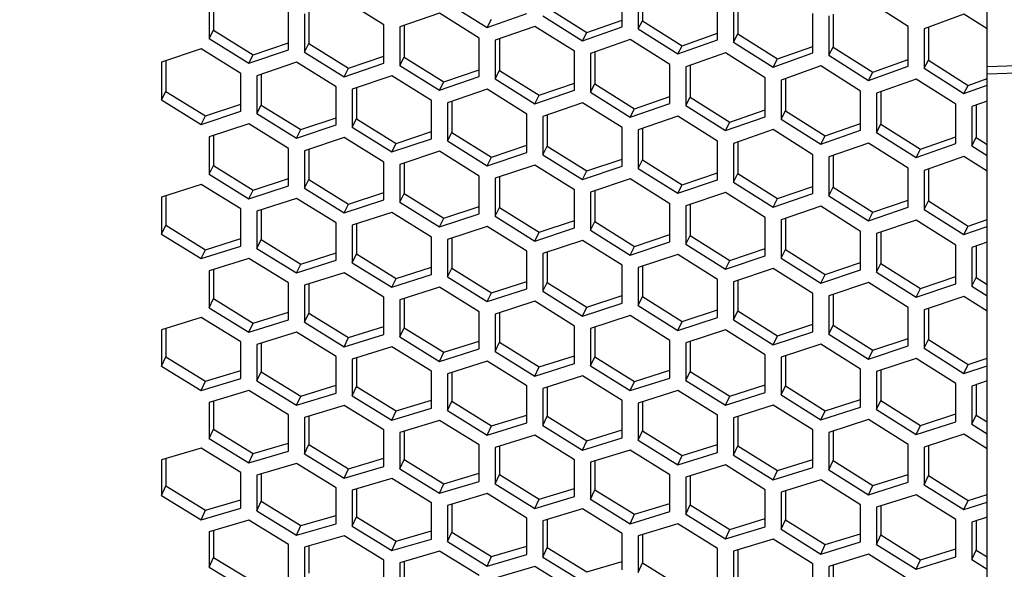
# Model space of a CAD drawing. Header units: millimetres. Extents: x 0 to 420, y 0 to 297.
# Tile 236 of 256: x 237.41 to 243.4, y 192.06 to 195.4. Entities that reach past the tile are written whole.
import ezdxf

# ---------------------------------------------------------------- set-up
doc = ezdxf.new("R2010")
doc.units = ezdxf.units.MM
doc.header["$LTSCALE"] = 23.1
doc.layers.get('0').update_dxf_attribs({"linetype": 'CONTINUOUS'})
doc.layers.add('DIM_PILOTEES', color=7, linetype='CONTINUOUS')
doc.styles.get("Standard").update_dxf_attribs({"font": 'txt', "width": 0.7})
doc.dimstyles.new('DIMSTYLE_1', dxfattribs={"dimtxt": 2.5, "dimasz": 3.5, "dimexe": 2, "dimexo": 0, "dimtad": 1, "dimdec": 0, "dimlfac": 10, "dimdsep": 46, "dimtxsty": 'Standard', "dimblk": '_FILLED', "dimblk1": '_FILLED', "dimblk2": '_FILLED', "dimcen": 0.09, "dimazin": 2, "dimtp": 1.2, "dimtm": 1.2, "dimtfac": 1, "dimtdec": 0, "dimtofl": 0, "dimtmove": 0, "dimatfit": 3, "dimldrblk": '_FILLED', "dimfxl": 0, "dimtolj": 1, "dimarcsym": 0})

# ---------------------------------------------------------------- blocks, each defined once
blk = doc.blocks.new('_FILLED')
at = {"color": 0, "linetype": 'ByBlock'}
blk.add_solid([(0, 0), (-1, 0.1429), (-1, -0.1429)], dxfattribs=at)
blk = doc.blocks.new('*D1')
at = {"layer": 'DIM_PILOTEES', "color": 2, "linetype": 'Continuous'}
for p, q in [((273.9153, 254.2086), (213.2201, 254.2086)), ((215.2201, 254.2086), (215.2201, 191.8279)), ((215.2201, 129.4471), (215.2201, 191.8279)), ((273.9407, 129.4471), (213.2201, 129.4471))]:
    blk.add_line(p, q, dxfattribs=at)
at = {"layer": 'DIM_PILOTEES', "color": 2, "linetype": 'Continuous', "xscale": 3.5, "yscale": 3.5, "zscale": 3.5}
for p, rotation in [((215.2201, 254.2086), 90), ((215.2201, 129.4471), 270)]:
    blk.add_blockref('_FILLED', p, dxfattribs=dict(at, rotation=rotation))
at = {"layer": 'DIM_PILOTEES', "color": 2, "linetype": 'Continuous', "insert": (212.0951, 191.6644), "char_height": 2.5, "width": 10.982143, "attachment_point": 2, "rotation": 90, "line_spacing_factor": 0.9}
blk.add_mtext('{\\ftxt;\\W0.0001;\\H0.0001;\\~}{\\ftxt;\\W2.9285714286;\\H2.5; }{\\ftxt;\\W0.0001;\\H0.0001;\\~}', dxfattribs=at)

msp = doc.modelspace()

# ---------------------------------------------------------------- linework, layer by layer
at = {"color": 7, "linetype": 'Continuous'}
for p, q in [((243.2945, 170.0875), (243.2945, 226.4959)), ((241.1989, 195.5866), (241.1989, 195.3891)), ((238.5909, 195.5213), (238.5909, 195.3316)), ((241.7785, 195.5079), (241.7785, 195.3094)), ((239.1705, 195.4408), (239.1705, 195.2501)), ((240.6193, 195.4689), (240.8608, 195.3177)), ((240.2554, 195.3481), (240.2813, 195.398)), ((240.8608, 195.3177), (241.0764, 195.3933)), ((241.173, 195.3395), (241.1989, 195.3891)), ((241.1989, 195.3891), (241.4404, 195.2375)), ((242.358, 195.4292), (242.358, 195.2297)), ((238.565, 195.2809), (238.5909, 195.3316)), ((238.5909, 195.3316), (238.8324, 195.1824)), ((239.75, 195.3603), (239.75, 195.1686)), ((240.8349, 195.2678), (240.8608, 195.3177)), ((242.9376, 195.3505), (242.9376, 195.1499)), ((238.8324, 195.1824), (239.048, 195.255)), ((240.3296, 195.2798), (240.3296, 195.0871)), ((241.4404, 195.2375), (241.656, 195.3135)), ((241.7526, 195.2598), (241.7785, 195.3094)), ((241.7785, 195.3094), (242.0199, 195.1573)), ((239.1446, 195.1994), (239.1705, 195.2501)), ((239.1705, 195.2501), (239.4119, 195.1004)), ((240.9091, 195.1994), (240.9091, 195.0056)), ((241.4145, 195.1876), (241.4404, 195.2375)), ((242.0199, 195.1573), (242.2355, 195.2337)), ((242.3321, 195.1801), (242.358, 195.2297)), ((242.358, 195.2297), (242.5995, 195.0771)), ((243.2945, 195.1117), (248.0142, 195.2461)), ((243.2945, 195.0674), (248.0153, 195.2018)), ((238.3011, 195.1462), (238.3011, 194.9603)), ((238.8065, 195.1314), (238.8324, 195.1824)), ((239.4119, 195.1004), (239.6275, 195.1734)), ((239.7241, 195.1179), (239.75, 195.1686)), ((239.75, 195.1686), (239.9915, 195.0184)), ((241.9941, 195.1074), (242.0199, 195.1573)), ((242.5995, 195.0771), (242.8151, 195.154)), ((242.9117, 195.1003), (242.9376, 195.1499)), ((242.9376, 195.1499), (243.179, 194.9968)), ((239.3861, 195.0494), (239.4119, 195.1004)), ((239.9915, 195.0184), (240.2071, 195.0919)), ((240.3037, 195.0364), (240.3296, 195.0871)), ((240.3296, 195.0871), (240.571, 194.9364)), ((241.4887, 195.1189), (241.4887, 194.9241)), ((242.5736, 195.0271), (242.5995, 195.0771)), ((238.8807, 195.064), (238.8807, 194.877)), ((239.9656, 194.9674), (239.9915, 195.0184)), ((242.0682, 195.0384), (242.0682, 194.8426)), ((243.179, 194.9968), (243.2945, 195.0382)), ((238.2752, 194.9085), (238.3011, 194.9603)), ((238.3011, 194.9603), (238.5426, 194.8115)), ((239.4602, 194.9818), (239.4602, 194.7938)), ((240.571, 194.9364), (240.7866, 195.0103)), ((240.8832, 194.9549), (240.9091, 195.0056)), ((240.9091, 195.0056), (241.1506, 194.8544)), ((242.6478, 194.958), (242.6478, 194.7611)), ((243.1532, 194.9469), (243.179, 194.9968)), ((240.0398, 194.8996), (240.0398, 194.7105)), ((240.5452, 194.8854), (240.571, 194.9364)), ((241.1506, 194.8544), (241.3662, 194.9287)), ((241.4628, 194.8734), (241.4887, 194.9241)), ((241.4887, 194.9241), (241.7302, 194.7725)), ((238.5426, 194.8115), (238.7582, 194.8824)), ((238.8548, 194.8252), (238.8807, 194.877)), ((238.8807, 194.877), (239.1222, 194.7278)), ((241.1247, 194.8034), (241.1506, 194.8544)), ((241.7302, 194.7725), (241.9458, 194.8472)), ((242.0424, 194.7919), (242.0682, 194.8426)), ((242.0682, 194.8426), (242.3097, 194.6905)), ((243.2273, 194.8775), (243.2273, 194.6796)), ((238.5167, 194.7594), (238.5426, 194.8115)), ((239.1222, 194.7278), (239.3378, 194.7991)), ((239.4344, 194.742), (239.4602, 194.7938)), ((239.4602, 194.7938), (239.7017, 194.6441)), ((240.6193, 194.8173), (240.6193, 194.6273)), ((239.0963, 194.6757), (239.1222, 194.7278)), ((241.1989, 194.7351), (241.1989, 194.544)), ((241.7043, 194.7215), (241.7302, 194.7725)), ((242.3097, 194.6905), (242.5253, 194.7656)), ((242.6219, 194.7104), (242.6478, 194.7611)), ((242.6478, 194.7611), (242.8893, 194.6085)), ((238.5909, 194.6924), (238.5909, 194.5092)), ((239.7017, 194.6441), (239.9173, 194.7158)), ((240.0139, 194.6587), (240.0398, 194.7105)), ((240.0398, 194.7105), (240.2813, 194.5603)), ((242.2838, 194.6395), (242.3097, 194.6905)), ((242.8893, 194.6085), (243.1049, 194.6841)), ((243.2015, 194.6289), (243.2273, 194.6796)), ((243.2273, 194.6796), (243.2945, 194.637)), ((243.2273, 194.6796), (243.2945, 194.637)), ((239.1705, 194.6085), (239.1705, 194.4242)), ((239.6758, 194.592), (239.7017, 194.6441)), ((240.2813, 194.5603), (240.4969, 194.6325)), ((240.5935, 194.5755), (240.6193, 194.6273)), ((240.6193, 194.6273), (240.8608, 194.4766)), ((241.7785, 194.6529), (241.7785, 194.4608)), ((242.8634, 194.5575), (242.8893, 194.6085)), ((240.2554, 194.5083), (240.2813, 194.5603)), ((240.8608, 194.4766), (241.0764, 194.5492)), ((241.173, 194.4923), (241.1989, 194.544)), ((241.1989, 194.544), (241.4404, 194.3929)), ((242.358, 194.5707), (242.358, 194.3775)), ((238.565, 194.4563), (238.5909, 194.5092)), ((238.5909, 194.5092), (238.8324, 194.3604)), ((239.75, 194.5245), (239.75, 194.3392)), ((242.9376, 194.4884), (242.9376, 194.2943)), ((238.8324, 194.3604), (239.048, 194.43)), ((239.1446, 194.3713), (239.1705, 194.4242)), ((239.1705, 194.4242), (239.4119, 194.275)), ((240.3296, 194.4405), (240.3296, 194.2542)), ((240.8349, 194.4245), (240.8608, 194.4766)), ((241.4404, 194.3929), (241.656, 194.4659)), ((241.7526, 194.409), (241.7785, 194.4608)), ((241.7785, 194.4608), (242.0199, 194.3091)), ((238.8065, 194.3073), (238.8324, 194.3604)), ((241.4145, 194.3408), (241.4404, 194.3929)), ((242.0199, 194.3091), (242.2355, 194.3826)), ((242.3321, 194.3258), (242.358, 194.3775)), ((242.358, 194.3775), (242.5995, 194.2254)), ((238.3011, 194.3261), (238.3011, 194.1465)), ((239.4119, 194.275), (239.6275, 194.3449)), ((239.7241, 194.2863), (239.75, 194.3392)), ((239.75, 194.3392), (239.9915, 194.1895)), ((240.9091, 194.3566), (240.9091, 194.1692)), ((241.9941, 194.2571), (242.0199, 194.3091)), ((242.5995, 194.2254), (242.8151, 194.2993)), ((238.8807, 194.2404), (238.8807, 194.0598)), ((239.3861, 194.2218), (239.4119, 194.275)), ((239.9915, 194.1895), (240.2071, 194.2599)), ((240.3037, 194.2014), (240.3296, 194.2542)), ((240.3296, 194.2542), (240.571, 194.104)), ((241.4887, 194.2726), (241.4887, 194.0843)), ((242.9117, 194.2425), (242.9376, 194.2943)), ((242.9376, 194.2943), (243.179, 194.1417)), ((239.9656, 194.1363), (239.9915, 194.1895)), ((242.0682, 194.1886), (242.0682, 193.9993)), ((242.5736, 194.1733), (242.5995, 194.2254)), ((243.179, 194.1417), (243.2945, 194.1814)), ((238.2752, 194.0926), (238.3011, 194.1465)), ((238.3011, 194.1465), (238.5426, 193.9983)), ((239.4602, 194.1547), (239.4602, 193.9731)), ((240.571, 194.104), (240.7866, 194.1749)), ((240.8832, 194.1164), (240.9091, 194.1692)), ((240.9091, 194.1692), (241.1506, 194.0186)), ((243.1532, 194.0896), (243.179, 194.1417)), ((238.5426, 193.9983), (238.7582, 194.0661)), ((238.8548, 194.0059), (238.8807, 194.0598)), ((238.8807, 194.0598), (239.1222, 193.9112)), ((240.0398, 194.069), (240.0398, 193.8865)), ((240.5452, 194.0509), (240.571, 194.104)), ((241.1506, 194.0186), (241.3662, 194.0898)), ((241.4628, 194.0314), (241.4887, 194.0843)), ((241.4887, 194.0843), (241.7302, 193.9331)), ((242.6478, 194.1047), (242.6478, 193.9143)), ((238.5167, 193.9441), (238.5426, 193.9983)), ((241.1247, 193.9654), (241.1506, 194.0186)), ((241.7302, 193.9331), (241.9458, 194.0048)), ((242.0424, 193.9464), (242.0682, 193.9993)), ((242.0682, 193.9993), (242.3097, 193.8477)), ((243.2273, 194.0207), (243.2273, 193.8293)), ((239.1222, 193.9112), (239.3378, 193.9794)), ((239.4344, 193.9192), (239.4602, 193.9731)), ((239.4602, 193.9731), (239.7017, 193.824)), ((240.6193, 193.9833), (240.6193, 193.7998)), ((239.0963, 193.8569), (239.1222, 193.9112)), ((239.7017, 193.824), (239.9173, 193.8926)), ((240.0139, 193.8325), (240.0398, 193.8865)), ((240.0398, 193.8865), (240.2813, 193.7368)), ((241.1989, 193.8976), (241.1989, 193.7131)), ((241.7043, 193.88), (241.7302, 193.9331)), ((242.3097, 193.8477), (242.5253, 193.9198)), ((242.6219, 193.8614), (242.6478, 193.9143)), ((242.6478, 193.9143), (242.8893, 193.7622)), ((238.5909, 193.8776), (238.5909, 193.7008)), ((239.6758, 193.7698), (239.7017, 193.824)), ((242.2838, 193.7945), (242.3097, 193.8477)), ((242.8893, 193.7622), (243.1049, 193.8347)), ((243.2015, 193.7765), (243.2273, 193.8293)), ((243.2273, 193.8293), (243.2945, 193.7869)), ((243.2273, 193.8293), (243.2945, 193.7869)), ((239.1705, 193.7902), (239.1705, 193.6124)), ((240.2813, 193.7368), (240.4969, 193.8059)), ((240.5935, 193.7458), (240.6193, 193.7998)), ((240.6193, 193.7998), (240.8608, 193.6496)), ((241.7785, 193.8119), (241.7785, 193.6264)), ((242.8634, 193.7091), (242.8893, 193.7622)), ((238.565, 193.6459), (238.5909, 193.7008)), ((238.5909, 193.7008), (238.8324, 193.5527)), ((239.75, 193.7028), (239.75, 193.524)), ((240.2554, 193.6826), (240.2813, 193.7368)), ((240.8608, 193.6496), (241.0764, 193.7191)), ((241.173, 193.6591), (241.1989, 193.7131)), ((241.1989, 193.7131), (241.4404, 193.5625)), ((242.358, 193.7262), (242.358, 193.5397)), ((240.8349, 193.5954), (240.8608, 193.6496)), ((242.9376, 193.6405), (242.9376, 193.453)), ((238.8324, 193.5527), (239.048, 193.6192)), ((239.1446, 193.5575), (239.1705, 193.6124)), ((239.1705, 193.6124), (239.4119, 193.4638)), ((240.3296, 193.6154), (240.3296, 193.4356)), ((241.4404, 193.5625), (241.656, 193.6324)), ((241.7526, 193.5724), (241.7785, 193.6264)), ((241.7785, 193.6264), (242.0199, 193.4753)), ((238.3011, 193.5202), (238.3011, 193.3472)), ((238.8065, 193.4974), (238.8324, 193.5527)), ((239.4119, 193.4638), (239.6275, 193.5307)), ((239.7241, 193.4691), (239.75, 193.524)), ((239.75, 193.524), (239.9915, 193.375)), ((240.9091, 193.528), (240.9091, 193.3472)), ((241.4145, 193.5082), (241.4404, 193.5625)), ((242.0199, 193.4753), (242.2355, 193.5456)), ((242.3321, 193.4857), (242.358, 193.5397)), ((242.358, 193.5397), (242.5995, 193.3881)), ((239.3861, 193.4086), (239.4119, 193.4638)), ((241.9941, 193.4211), (242.0199, 193.4753)), ((238.8807, 193.4311), (238.8807, 193.2571)), ((239.9915, 193.375), (240.2071, 193.4423)), ((240.3037, 193.3807), (240.3296, 193.4356)), ((240.3296, 193.4356), (240.571, 193.2861)), ((241.4887, 193.4406), (241.4887, 193.2588)), ((242.5995, 193.3881), (242.8151, 193.4589)), ((242.9117, 193.399), (242.9376, 193.453)), ((242.9376, 193.453), (243.179, 193.301)), ((238.2752, 193.2912), (238.3011, 193.3472)), ((238.3011, 193.3472), (238.5426, 193.1996)), ((239.4602, 193.342), (239.4602, 193.1671)), ((239.9656, 193.3197), (239.9915, 193.375)), ((240.571, 193.2861), (240.7866, 193.3538)), ((240.8832, 193.2923), (240.9091, 193.3472)), ((240.9091, 193.3472), (241.1506, 193.1972)), ((242.0682, 193.3532), (242.0682, 193.1704)), ((242.5736, 193.3339), (242.5995, 193.3881)), ((240.5452, 193.2308), (240.571, 193.2861)), ((243.1532, 193.2467), (243.179, 193.301)), ((243.179, 193.301), (243.2945, 193.339)), ((238.5426, 193.1996), (238.7582, 193.2644)), ((238.8548, 193.2011), (238.8807, 193.2571)), ((238.8807, 193.2571), (239.1222, 193.1091)), ((240.0398, 193.2529), (240.0398, 193.077)), ((241.1506, 193.1972), (241.3662, 193.2654)), ((241.4628, 193.2039), (241.4887, 193.2588)), ((241.4887, 193.2588), (241.7302, 193.1084)), ((242.6478, 193.2658), (242.6478, 193.082)), ((238.5167, 193.1433), (238.5426, 193.1996)), ((239.1222, 193.1091), (239.3378, 193.1742)), ((239.4344, 193.111), (239.4602, 193.1671)), ((239.4602, 193.1671), (239.7017, 193.0185)), ((240.6193, 193.1638), (240.6193, 192.9869)), ((241.1247, 193.1419), (241.1506, 193.1972)), ((241.7302, 193.1084), (241.9458, 193.1769)), ((242.0424, 193.1155), (242.0682, 193.1704)), ((242.0682, 193.1704), (242.3097, 193.0195)), ((243.2273, 193.1784), (243.2273, 192.9936)), ((239.0963, 193.0528), (239.1222, 193.1091)), ((241.7043, 193.0531), (241.7302, 193.1084)), ((238.5909, 193.0774), (238.5909, 192.9073)), ((239.7017, 193.0185), (239.9173, 193.0841)), ((240.0139, 193.0209), (240.0398, 193.077)), ((240.0398, 193.077), (240.2813, 192.928)), ((241.1989, 193.0747), (241.1989, 192.8968)), ((242.3097, 193.0195), (242.5253, 193.0885)), ((242.6219, 193.0271), (242.6478, 193.082)), ((242.6478, 193.082), (242.8893, 192.9306)), ((239.1705, 192.9867), (239.1705, 192.8155)), ((239.6758, 192.9622), (239.7017, 193.0185)), ((240.2813, 192.928), (240.4969, 192.9939)), ((240.5935, 192.9308), (240.6193, 192.9869)), ((240.6193, 192.9869), (240.8608, 192.8374)), ((241.7785, 192.9856), (241.7785, 192.8067)), ((242.2838, 192.9642), (242.3097, 193.0195)), ((242.8893, 192.9306), (243.1049, 193)), ((243.2015, 192.9387), (243.2273, 192.9936)), ((243.2273, 192.9936), (243.2945, 192.9514)), ((243.2273, 192.9936), (243.2945, 192.9514)), ((240.2554, 192.8717), (240.2813, 192.928)), ((242.8634, 192.8753), (242.8893, 192.9306)), ((238.565, 192.8502), (238.5909, 192.9073)), ((238.5909, 192.9073), (238.8324, 192.7598)), ((239.75, 192.8959), (239.75, 192.7237)), ((240.8608, 192.8374), (241.0764, 192.9038)), ((241.173, 192.8408), (241.1989, 192.8968)), ((241.1989, 192.8968), (241.4404, 192.7469)), ((242.358, 192.8965), (242.358, 192.7166)), ((238.8324, 192.7598), (239.048, 192.8232)), ((239.1446, 192.7584), (239.1705, 192.8155)), ((239.1705, 192.8155), (239.4119, 192.6676)), ((240.3296, 192.8051), (240.3296, 192.632)), ((240.8349, 192.7811), (240.8608, 192.8374)), ((241.4404, 192.7469), (241.656, 192.8137)), ((241.7526, 192.7507), (241.7785, 192.8067)), ((241.7785, 192.8067), (242.0199, 192.6563)), ((242.9376, 192.8074), (242.9376, 192.6265)), ((238.8065, 192.7025), (238.8324, 192.7598)), ((241.4145, 192.6906), (241.4404, 192.7469)), ((238.3011, 192.7292), (238.3011, 192.5629)), ((239.4119, 192.6676), (239.6275, 192.7314)), ((239.7241, 192.6667), (239.75, 192.7237)), ((239.75, 192.7237), (239.9915, 192.5754)), ((240.9091, 192.7143), (240.9091, 192.5402)), ((242.0199, 192.6563), (242.2355, 192.7235)), ((242.3321, 192.6606), (242.358, 192.7166)), ((242.358, 192.7166), (242.5995, 192.5658)), ((238.8807, 192.6368), (238.8807, 192.4695)), ((239.3861, 192.6102), (239.4119, 192.6676)), ((239.9915, 192.5754), (240.2071, 192.6396)), ((240.3037, 192.5749), (240.3296, 192.632)), ((240.3296, 192.632), (240.571, 192.4832)), ((241.4887, 192.6235), (241.4887, 192.4485)), ((241.9941, 192.6), (242.0199, 192.6563)), ((242.5995, 192.5658), (242.8151, 192.6334)), ((242.9117, 192.5705), (242.9376, 192.6265)), ((242.9376, 192.6265), (243.179, 192.4752)), ((238.2752, 192.5048), (238.3011, 192.5629)), ((238.3011, 192.5629), (238.5426, 192.416)), ((239.9656, 192.518), (239.9915, 192.5754)), ((242.5736, 192.5095), (242.5995, 192.5658)), ((239.4602, 192.5443), (239.4602, 192.376)), ((240.571, 192.4832), (240.7866, 192.5477)), ((240.8832, 192.4832), (240.9091, 192.5402)), ((240.9091, 192.5402), (241.1506, 192.3909)), ((242.0682, 192.5328), (242.0682, 192.3567)), ((243.179, 192.4752), (243.2945, 192.5116)), ((238.5426, 192.416), (238.7582, 192.4776)), ((238.8548, 192.4114), (238.8807, 192.4695)), ((238.8807, 192.4695), (239.1222, 192.3222)), ((240.0398, 192.4519), (240.0398, 192.2826)), ((240.5452, 192.4258), (240.571, 192.4832)), ((241.1506, 192.3909), (241.3662, 192.4559)), ((241.4628, 192.3914), (241.4887, 192.4485)), ((241.4887, 192.4485), (241.7302, 192.2987)), ((242.6478, 192.442), (242.6478, 192.265)), ((243.1532, 192.4189), (243.179, 192.4752)), ((238.5167, 192.3577), (238.5426, 192.416)), ((239.1222, 192.3222), (239.3378, 192.3842)), ((241.1247, 192.3336), (241.1506, 192.3909)), ((239.0963, 192.2638), (239.1222, 192.3222)), ((239.4344, 192.3179), (239.4602, 192.376)), ((239.4602, 192.376), (239.7017, 192.2283)), ((240.6193, 192.3594), (240.6193, 192.1892)), ((241.7302, 192.2987), (241.9458, 192.3641)), ((242.0424, 192.2996), (242.0682, 192.3567)), ((242.0682, 192.3567), (242.3097, 192.2065)), ((243.2273, 192.3512), (243.2273, 192.1732)), ((238.5909, 192.2924), (238.5909, 192.129)), ((239.7017, 192.2283), (239.9173, 192.2907)), ((240.0139, 192.2245), (240.0398, 192.2826)), ((240.0398, 192.2826), (240.2813, 192.1344)), ((241.1989, 192.267), (241.1989, 192.0958)), ((241.7043, 192.2414), (241.7302, 192.2987)), ((242.3097, 192.2065), (242.5253, 192.2723)), ((242.6219, 192.2079), (242.6478, 192.265)), ((242.6478, 192.265), (242.8893, 192.1143)), ((239.6758, 192.1699), (239.7017, 192.2283)), ((242.2838, 192.1491), (242.3097, 192.2065)), ((239.1705, 192.1983), (239.1705, 192.0339)), ((240.2813, 192.1344), (240.4969, 192.1972)), ((240.5935, 192.1311), (240.6193, 192.1892)), ((240.6193, 192.1892), (240.8608, 192.0406)), ((241.7785, 192.1745), (241.7785, 192.0024)), ((242.8893, 192.1143), (243.1049, 192.1805)), ((243.2015, 192.1161), (243.2273, 192.1732)), ((243.2273, 192.1732), (243.2945, 192.1312)), ((238.565, 192.0698), (238.5909, 192.129)), ((238.5909, 192.129), (238.8324, 191.9823)), ((239.75, 192.1042), (239.75, 191.9389)), ((240.2554, 192.076), (240.2813, 192.1344)), ((240.8608, 192.0406), (241.0764, 192.1038)), ((241.173, 192.0377), (241.1989, 192.0958)), ((241.1989, 192.0958), (241.4404, 191.9467)), ((242.8634, 192.0569), (242.8893, 192.1143)), ((242.358, 192.0821), (242.358, 191.909))]:
    msp.add_line(p, q, dxfattribs=at)
at = {"color": 3, "linetype": 'Continuous'}
for p, q in [((241.0764, 195.3528), (241.0764, 195.5905)), ((241.173, 195.5773), (241.173, 195.3395)), ((238.565, 195.5124), (238.565, 195.2809)), ((239.6275, 195.3648), (239.3861, 195.5152)), ((240.0139, 195.499), (240.2554, 195.3481)), ((241.656, 195.2731), (241.656, 195.5117)), ((241.7526, 195.4986), (241.7526, 195.2598)), ((242.8151, 195.3542), (242.5736, 195.5075)), ((239.048, 195.213), (239.048, 195.4453)), ((239.9656, 195.4351), (239.7241, 195.3514)), ((240.2071, 195.2843), (239.9656, 195.4351)), ((239.1446, 195.4319), (239.1446, 195.1994)), ((240.2554, 195.3481), (240.4969, 195.4326)), ((240.5935, 195.4193), (240.8349, 195.2678)), ((242.2355, 195.1934), (242.2355, 195.4329)), ((242.3321, 195.4198), (242.3321, 195.1801)), ((243.1532, 195.4292), (242.9117, 195.3411)), ((243.2945, 195.3392), (243.1532, 195.4292)), ((239.6275, 195.1315), (239.6275, 195.3648)), ((239.7241, 195.3514), (239.7241, 195.1179)), ((240.5452, 195.3551), (240.3037, 195.2708)), ((240.7866, 195.2037), (240.5452, 195.3551)), ((240.8349, 195.2678), (241.0764, 195.3528)), ((241.173, 195.3395), (241.4145, 195.1876)), ((242.8151, 195.1136), (242.8151, 195.3542)), ((242.9117, 195.3411), (242.9117, 195.1003)), ((238.565, 195.2809), (238.8065, 195.1314)), ((240.2071, 195.05), (240.2071, 195.2843)), ((240.3037, 195.2708), (240.3037, 195.0364)), ((241.1247, 195.2751), (240.8832, 195.1903)), ((241.3662, 195.1232), (241.1247, 195.2751)), ((241.4145, 195.1876), (241.656, 195.2731)), ((241.7526, 195.2598), (241.9941, 195.1074)), ((238.5167, 195.2185), (238.2752, 195.1376)), ((238.7582, 195.069), (238.5167, 195.2185)), ((238.8065, 195.1314), (239.048, 195.213)), ((239.1446, 195.1994), (239.3861, 195.0494)), ((240.7866, 194.9685), (240.7866, 195.2037)), ((241.7043, 195.195), (241.4628, 195.1098)), ((241.9458, 195.0427), (241.7043, 195.195)), ((238.2752, 195.1376), (238.2752, 194.9085)), ((239.0963, 195.1367), (238.8548, 195.0553)), ((239.3378, 194.9868), (239.0963, 195.1367)), ((240.8832, 195.1903), (240.8832, 194.9549)), ((241.9941, 195.1074), (242.2355, 195.1934)), ((242.3321, 195.1801), (242.5736, 195.0271)), ((239.3861, 195.0494), (239.6275, 195.1315)), ((239.7241, 195.1179), (239.9656, 194.9674)), ((241.3662, 194.887), (241.3662, 195.1232)), ((241.4628, 195.1098), (241.4628, 194.8734)), ((242.2838, 195.115), (242.0424, 195.0293)), ((242.5253, 194.9622), (242.2838, 195.115)), ((242.5736, 195.0271), (242.8151, 195.1136)), ((242.9117, 195.1003), (243.1532, 194.9469)), ((238.7582, 194.8391), (238.7582, 195.069)), ((238.8548, 195.0553), (238.8548, 194.8252)), ((239.6758, 195.0549), (239.4344, 194.9731)), ((239.9173, 194.9045), (239.6758, 195.0549)), ((239.9656, 194.9674), (240.2071, 195.05)), ((240.3037, 195.0364), (240.5452, 194.8854)), ((241.9458, 194.8055), (241.9458, 195.0427)), ((242.0424, 195.0293), (242.0424, 194.7919)), ((242.8634, 195.035), (242.6219, 194.9488)), ((243.1049, 194.8816), (242.8634, 195.035)), ((239.3378, 194.7559), (239.3378, 194.9868)), ((239.4344, 194.9731), (239.4344, 194.742)), ((240.2554, 194.9731), (240.0139, 194.8908)), ((240.4969, 194.8222), (240.2554, 194.9731)), ((240.5452, 194.8854), (240.7866, 194.9685)), ((242.5253, 194.724), (242.5253, 194.9622)), ((243.1532, 194.9469), (243.2945, 194.9977)), ((238.2752, 194.9085), (238.5167, 194.7594)), ((239.9173, 194.6726), (239.9173, 194.9045)), ((240.8832, 194.9549), (241.1247, 194.8034)), ((242.6219, 194.9488), (242.6219, 194.7104)), ((243.2945, 194.9016), (243.2015, 194.8682)), ((238.5167, 194.7594), (238.7582, 194.8391)), ((240.0139, 194.8908), (240.0139, 194.6587)), ((240.8349, 194.8913), (240.5935, 194.8085)), ((241.0764, 194.7399), (240.8349, 194.8913)), ((241.1247, 194.8034), (241.3662, 194.887)), ((241.4628, 194.8734), (241.7043, 194.7215)), ((243.1049, 194.6425), (243.1049, 194.8816)), ((243.2015, 194.8682), (243.2015, 194.6289)), ((238.8548, 194.8252), (239.0963, 194.6757)), ((240.4969, 194.5894), (240.4969, 194.8222)), ((240.5935, 194.8085), (240.5935, 194.5755)), ((241.4145, 194.8095), (241.173, 194.7262)), ((241.656, 194.6576), (241.4145, 194.8095)), ((241.7043, 194.7215), (241.9458, 194.8055)), ((242.0424, 194.7919), (242.2838, 194.6395)), ((238.8065, 194.7634), (238.565, 194.684)), ((239.048, 194.6139), (238.8065, 194.7634)), ((239.0963, 194.6757), (239.3378, 194.7559)), ((239.4344, 194.742), (239.6758, 194.592)), ((241.0764, 194.5061), (241.0764, 194.7399)), ((241.173, 194.7262), (241.173, 194.4923)), ((241.9941, 194.7277), (241.7526, 194.6439)), ((242.2355, 194.5754), (241.9941, 194.7277)), ((242.2838, 194.6395), (242.5253, 194.724)), ((238.565, 194.684), (238.565, 194.4563)), ((239.3861, 194.6799), (239.1446, 194.5999)), ((239.6275, 194.5299), (239.3861, 194.6799)), ((239.6758, 194.592), (239.9173, 194.6726)), ((240.0139, 194.6587), (240.2554, 194.5083)), ((241.656, 194.4229), (241.656, 194.6576)), ((242.6219, 194.7104), (242.8634, 194.5575)), ((239.048, 194.3855), (239.048, 194.6139)), ((239.1446, 194.5999), (239.1446, 194.3713)), ((241.7526, 194.6439), (241.7526, 194.409)), ((242.5736, 194.6459), (242.3321, 194.5617)), ((242.8151, 194.4931), (242.5736, 194.6459)), ((242.8634, 194.5575), (243.1049, 194.6425)), ((243.2015, 194.6289), (243.2945, 194.5698)), ((239.9656, 194.5963), (239.7241, 194.5159)), ((240.2071, 194.4459), (239.9656, 194.5963)), ((240.2554, 194.5083), (240.4969, 194.5894)), ((240.5935, 194.5755), (240.8349, 194.4245)), ((242.2355, 194.3396), (242.2355, 194.5754)), ((242.3321, 194.5617), (242.3321, 194.3258)), ((243.1532, 194.5641), (242.9117, 194.4794)), ((243.2945, 194.4744), (243.1532, 194.5641)), ((239.6275, 194.3005), (239.6275, 194.5299)), ((239.7241, 194.5159), (239.7241, 194.2863)), ((240.5452, 194.5128), (240.3037, 194.4319)), ((240.7866, 194.3619), (240.5452, 194.5128)), ((240.8349, 194.4245), (241.0764, 194.5061)), ((241.173, 194.4923), (241.4145, 194.3408)), ((242.8151, 194.2564), (242.8151, 194.4931)), ((242.9117, 194.4794), (242.9117, 194.2425)), ((238.565, 194.4563), (238.8065, 194.3073)), ((240.2071, 194.2155), (240.2071, 194.4459)), ((240.3037, 194.4319), (240.3037, 194.2014)), ((241.1247, 194.4292), (240.8832, 194.3479)), ((241.3662, 194.2779), (241.1247, 194.4292)), ((241.4145, 194.3408), (241.656, 194.4229)), ((238.5167, 194.3953), (238.2752, 194.3178)), ((238.7582, 194.2464), (238.5167, 194.3953)), ((238.8065, 194.3073), (239.048, 194.3855)), ((239.1446, 194.3713), (239.3861, 194.2218)), ((240.7866, 194.1305), (240.7866, 194.3619)), ((241.7526, 194.409), (241.9941, 194.2571)), ((238.2752, 194.3178), (238.2752, 194.0926)), ((239.0963, 194.31), (238.8548, 194.2321)), ((239.3378, 194.1606), (239.0963, 194.31)), ((239.3861, 194.2218), (239.6275, 194.3005)), ((240.8832, 194.3479), (240.8832, 194.1164)), ((241.7043, 194.3457), (241.4628, 194.2639)), ((241.9458, 194.1938), (241.7043, 194.3457)), ((241.9941, 194.2571), (242.2355, 194.3396)), ((242.3321, 194.3258), (242.5736, 194.1733)), ((238.7582, 194.0204), (238.7582, 194.2464)), ((239.7241, 194.2863), (239.9656, 194.1363)), ((241.3662, 194.0456), (241.3662, 194.2779)), ((241.4628, 194.2639), (241.4628, 194.0314)), ((242.2838, 194.2622), (242.0424, 194.1798)), ((242.5253, 194.1098), (242.2838, 194.2622)), ((242.5736, 194.1733), (242.8151, 194.2564)), ((242.9117, 194.2425), (243.1532, 194.0896)), ((238.8548, 194.2321), (238.8548, 194.0059)), ((239.6758, 194.2248), (239.4344, 194.1463)), ((239.9173, 194.0749), (239.6758, 194.2248)), ((239.9656, 194.1363), (240.2071, 194.2155)), ((240.3037, 194.2014), (240.5452, 194.0509)), ((241.9458, 193.9606), (241.9458, 194.1938)), ((242.0424, 194.1798), (242.0424, 193.9464)), ((242.8634, 194.1786), (242.6219, 194.0958)), ((243.1049, 194.0258), (242.8634, 194.1786)), ((239.3378, 193.9337), (239.3378, 194.1606)), ((239.4344, 194.1463), (239.4344, 193.9192)), ((240.2554, 194.1395), (240.0139, 194.0606)), ((240.4969, 193.9891), (240.2554, 194.1395)), ((240.5452, 194.0509), (240.7866, 194.1305)), ((243.1532, 194.0896), (243.2945, 194.1384)), ((238.2752, 194.0926), (238.5167, 193.9441)), ((239.9173, 193.847), (239.9173, 194.0749)), ((240.0139, 194.0606), (240.0139, 193.8325)), ((240.8832, 194.1164), (241.1247, 193.9654)), ((242.5253, 193.8756), (242.5253, 194.1098)), ((242.6219, 194.0958), (242.6219, 193.8614)), ((238.5167, 193.9441), (238.7582, 194.0204)), ((238.8548, 194.0059), (239.0963, 193.8569)), ((240.8349, 194.0542), (240.5935, 193.9748)), ((241.0764, 193.9034), (240.8349, 194.0542)), ((241.1247, 193.9654), (241.3662, 194.0456)), ((241.4628, 194.0314), (241.7043, 193.88)), ((243.1049, 193.7906), (243.1049, 194.0258)), ((243.2945, 194.0438), (243.2015, 194.0118)), ((243.2015, 194.0118), (243.2015, 193.7765)), ((238.8065, 193.9455), (238.565, 193.8695)), ((239.048, 193.7966), (238.8065, 193.9455)), ((240.4969, 193.7603), (240.4969, 193.9891)), ((240.5935, 193.9748), (240.5935, 193.7458)), ((241.4145, 193.969), (241.173, 193.8891)), ((241.656, 193.8176), (241.4145, 193.969)), ((241.7043, 193.88), (241.9458, 193.9606)), ((242.0424, 193.9464), (242.2838, 193.7945)), ((239.0963, 193.8569), (239.3378, 193.9337)), ((239.4344, 193.9192), (239.6758, 193.7698)), ((241.0764, 193.6736), (241.0764, 193.9034)), ((241.173, 193.8891), (241.173, 193.6591)), ((241.9941, 193.8837), (241.7526, 193.8034)), ((242.2355, 193.7319), (241.9941, 193.8837)), ((238.565, 193.8695), (238.565, 193.6459)), ((239.3861, 193.8586), (239.1446, 193.7821)), ((239.6275, 193.7092), (239.3861, 193.8586)), ((239.6758, 193.7698), (239.9173, 193.847)), ((240.0139, 193.8325), (240.2554, 193.6826)), ((242.2838, 193.7945), (242.5253, 193.8756)), ((242.6219, 193.8614), (242.8634, 193.7091)), ((239.048, 193.5722), (239.048, 193.7966)), ((239.1446, 193.7821), (239.1446, 193.5575)), ((239.9656, 193.7716), (239.7241, 193.6946)), ((240.2071, 193.6217), (239.9656, 193.7716)), ((240.2554, 193.6826), (240.4969, 193.7603)), ((241.656, 193.5869), (241.656, 193.8176)), ((241.7526, 193.8034), (241.7526, 193.5724)), ((242.5736, 193.7984), (242.3321, 193.7176)), ((242.8151, 193.6462), (242.5736, 193.7984)), ((242.8634, 193.7091), (243.1049, 193.7906)), ((243.2015, 193.7765), (243.2945, 193.7176)), ((239.6275, 193.4838), (239.6275, 193.7092)), ((240.5935, 193.7458), (240.8349, 193.5954)), ((242.2355, 193.5002), (242.2355, 193.7319)), ((242.3321, 193.7176), (242.3321, 193.4857)), ((243.1532, 193.7132), (242.9117, 193.6319)), ((243.2945, 193.6238), (243.1532, 193.7132)), ((238.565, 193.6459), (238.8065, 193.4974)), ((239.7241, 193.6946), (239.7241, 193.4691)), ((240.5452, 193.6846), (240.3037, 193.6072)), ((240.7866, 193.5343), (240.5452, 193.6846)), ((240.8349, 193.5954), (241.0764, 193.6736)), ((241.173, 193.6591), (241.4145, 193.5082)), ((242.8151, 193.4135), (242.8151, 193.6462)), ((238.5167, 193.5864), (238.2752, 193.5123)), ((238.7582, 193.438), (238.5167, 193.5864)), ((240.2071, 193.3954), (240.2071, 193.6217)), ((240.3037, 193.6072), (240.3037, 193.3807)), ((241.1247, 193.5976), (240.8832, 193.5197)), ((241.3662, 193.4468), (241.1247, 193.5976)), ((241.4145, 193.5082), (241.656, 193.5869)), ((242.9117, 193.6319), (242.9117, 193.399)), ((238.8065, 193.4974), (239.048, 193.5722)), ((239.1446, 193.5575), (239.3861, 193.4086)), ((240.7866, 193.307), (240.7866, 193.5343)), ((240.8832, 193.5197), (240.8832, 193.2923)), ((241.7526, 193.5724), (241.9941, 193.4211)), ((238.2752, 193.5123), (238.2752, 193.2912)), ((239.0963, 193.4977), (238.8548, 193.4232)), ((239.3378, 193.3489), (239.0963, 193.4977)), ((239.3861, 193.4086), (239.6275, 193.4838)), ((239.7241, 193.4691), (239.9656, 193.3197)), ((241.7043, 193.5106), (241.4628, 193.4322)), ((241.9458, 193.3594), (241.7043, 193.5106)), ((241.9941, 193.4211), (242.2355, 193.5002)), ((242.3321, 193.4857), (242.5736, 193.3339)), ((238.7582, 193.2161), (238.7582, 193.438)), ((238.8548, 193.4232), (238.8548, 193.2011)), ((239.6758, 193.409), (239.4344, 193.334)), ((239.9173, 193.2597), (239.6758, 193.409)), ((241.3662, 193.2186), (241.3662, 193.4468)), ((241.4628, 193.4322), (241.4628, 193.2039)), ((242.2838, 193.4236), (242.0424, 193.3448)), ((242.5253, 193.2719), (242.2838, 193.4236)), ((242.5736, 193.3339), (242.8151, 193.4135)), ((239.3378, 193.126), (239.3378, 193.3489)), ((239.9656, 193.3197), (240.2071, 193.3954)), ((240.3037, 193.3807), (240.5452, 193.2308)), ((241.9458, 193.1302), (241.9458, 193.3594)), ((242.0424, 193.3448), (242.0424, 193.1155)), ((242.9117, 193.399), (243.1532, 193.2467)), ((238.2752, 193.2912), (238.5167, 193.1433)), ((239.4344, 193.334), (239.4344, 193.111)), ((240.2554, 193.3203), (240.0139, 193.2449)), ((240.4969, 193.1706), (240.2554, 193.3203)), ((240.5452, 193.2308), (240.7866, 193.307)), ((240.8832, 193.2923), (241.1247, 193.1419)), ((242.8634, 193.3367), (242.6219, 193.2573)), ((243.1049, 193.1845), (242.8634, 193.3367)), ((243.1532, 193.2467), (243.2945, 193.2935)), ((239.9173, 193.0359), (239.9173, 193.2597)), ((240.0139, 193.2449), (240.0139, 193.0209)), ((240.8349, 193.2316), (240.5935, 193.1557)), ((241.0764, 193.0814), (240.8349, 193.2316)), ((242.5253, 193.0418), (242.5253, 193.2719)), ((242.6219, 193.2573), (242.6219, 193.0271)), ((238.5167, 193.1433), (238.7582, 193.2161)), ((238.8548, 193.2011), (239.0963, 193.0528)), ((240.4969, 192.9459), (240.4969, 193.1706)), ((241.1247, 193.1419), (241.3662, 193.2186)), ((241.4628, 193.2039), (241.7043, 193.0531)), ((243.1049, 192.9534), (243.1049, 193.1845)), ((243.2945, 193.2006), (243.2015, 193.1699)), ((243.2015, 193.1699), (243.2015, 192.9387)), ((238.8065, 193.1422), (238.565, 193.0697)), ((239.048, 192.994), (238.8065, 193.1422)), ((239.0963, 193.0528), (239.3378, 193.126)), ((239.4344, 193.111), (239.6758, 192.9622)), ((240.5935, 193.1557), (240.5935, 192.9308)), ((241.4145, 193.143), (241.173, 193.0666)), ((241.656, 192.9923), (241.4145, 193.143)), ((241.7043, 193.0531), (241.9458, 193.1302)), ((242.0424, 193.1155), (242.2838, 192.9642)), ((238.565, 193.0697), (238.565, 192.8502)), ((239.3861, 193.0519), (239.1446, 192.9789)), ((239.6275, 192.9032), (239.3861, 193.0519)), ((241.0764, 192.8558), (241.0764, 193.0814)), ((241.173, 193.0666), (241.173, 192.8408)), ((241.9941, 193.0543), (241.7526, 192.9774)), ((242.2355, 192.9031), (241.9941, 193.0543)), ((242.2838, 192.9642), (242.5253, 193.0418)), ((239.048, 192.7737), (239.048, 192.994)), ((239.6758, 192.9622), (239.9173, 193.0359)), ((240.0139, 193.0209), (240.2554, 192.8717)), ((241.656, 192.7657), (241.656, 192.9923)), ((242.6219, 193.0271), (242.8634, 192.8753)), ((239.1446, 192.9789), (239.1446, 192.7584)), ((239.9656, 192.9615), (239.7241, 192.888)), ((240.2071, 192.8123), (239.9656, 192.9615)), ((240.2554, 192.8717), (240.4969, 192.9459)), ((240.5935, 192.9308), (240.8349, 192.7811)), ((241.7526, 192.9774), (241.7526, 192.7507)), ((242.5736, 192.9656), (242.3321, 192.8883)), ((242.8151, 192.814), (242.5736, 192.9656)), ((242.8634, 192.8753), (243.1049, 192.9534)), ((243.2015, 192.9387), (243.2945, 192.88)), ((239.6275, 192.682), (239.6275, 192.9032)), ((239.7241, 192.888), (239.7241, 192.6667)), ((240.5452, 192.8711), (240.3037, 192.7972)), ((240.7866, 192.7215), (240.5452, 192.8711)), ((242.2355, 192.6756), (242.2355, 192.9031)), ((242.3321, 192.8883), (242.3321, 192.6606)), ((243.1532, 192.8769), (242.9117, 192.7991)), ((243.2945, 192.7879), (243.1532, 192.8769)), ((238.565, 192.8502), (238.8065, 192.7025)), ((240.2071, 192.5902), (240.2071, 192.8123)), ((240.8349, 192.7811), (241.0764, 192.8558)), ((241.173, 192.8408), (241.4145, 192.6906)), ((242.8151, 192.5855), (242.8151, 192.814)), ((238.5167, 192.7922), (238.2752, 192.7217)), ((238.7582, 192.6446), (238.5167, 192.7922)), ((238.8065, 192.7025), (239.048, 192.7737)), ((239.1446, 192.7584), (239.3861, 192.6102)), ((240.3037, 192.7972), (240.3037, 192.5749)), ((241.1247, 192.7808), (240.8832, 192.7064)), ((241.3662, 192.6307), (241.1247, 192.7808)), ((241.4145, 192.6906), (241.656, 192.7657)), ((241.7526, 192.7507), (241.9941, 192.6)), ((242.9117, 192.7991), (242.9117, 192.5705)), ((238.2752, 192.7217), (238.2752, 192.5048)), ((239.0963, 192.7002), (238.8548, 192.6292)), ((239.3378, 192.5521), (239.0963, 192.7002)), ((239.3861, 192.6102), (239.6275, 192.682)), ((240.7866, 192.4985), (240.7866, 192.7215)), ((240.8832, 192.7064), (240.8832, 192.4832)), ((241.7043, 192.6904), (241.4628, 192.6155)), ((241.9458, 192.5398), (241.7043, 192.6904)), ((238.7582, 192.4269), (238.7582, 192.6446)), ((238.8548, 192.6292), (238.8548, 192.4114)), ((239.7241, 192.6667), (239.9656, 192.518)), ((241.3662, 192.4067), (241.3662, 192.6307)), ((241.9941, 192.6), (242.2355, 192.6756)), ((242.3321, 192.6606), (242.5736, 192.5095)), ((239.6758, 192.6082), (239.4344, 192.5367)), ((239.9173, 192.4596), (239.6758, 192.6082)), ((239.9656, 192.518), (240.2071, 192.5902)), ((240.3037, 192.5749), (240.5452, 192.4258)), ((241.4628, 192.6155), (241.4628, 192.3914)), ((242.2838, 192.6), (242.0424, 192.5247)), ((242.5253, 192.449), (242.2838, 192.6)), ((242.5736, 192.5095), (242.8151, 192.5855)), ((242.9117, 192.5705), (243.1532, 192.4189)), ((238.2752, 192.5048), (238.5167, 192.3577)), ((239.3378, 192.3335), (239.3378, 192.5521)), ((239.4344, 192.5367), (239.4344, 192.3179)), ((240.2554, 192.5161), (240.0139, 192.4442)), ((240.4969, 192.3671), (240.2554, 192.5161)), ((241.9458, 192.3149), (241.9458, 192.5398)), ((242.0424, 192.5247), (242.0424, 192.2996)), ((242.8634, 192.5097), (242.6219, 192.4339)), ((243.1049, 192.3582), (242.8634, 192.5097)), ((239.9173, 192.2401), (239.9173, 192.4596)), ((240.0139, 192.4442), (240.0139, 192.2245)), ((240.5452, 192.4258), (240.7866, 192.4985)), ((240.8832, 192.4832), (241.1247, 192.3336)), ((242.5253, 192.2232), (242.5253, 192.449)), ((243.1532, 192.4189), (243.2945, 192.4636)), ((238.5167, 192.3577), (238.7582, 192.4269)), ((238.8548, 192.4114), (239.0963, 192.2638)), ((240.8349, 192.4241), (240.5935, 192.3517)), ((241.0764, 192.2746), (240.8349, 192.4241)), ((241.1247, 192.3336), (241.3662, 192.4067)), ((241.4628, 192.3914), (241.7043, 192.2414)), ((242.6219, 192.4339), (242.6219, 192.2079)), ((238.8065, 192.3541), (238.565, 192.285)), ((239.048, 192.2066), (238.8065, 192.3541)), ((239.0963, 192.2638), (239.3378, 192.3335)), ((240.4969, 192.1467), (240.4969, 192.3671)), ((240.5935, 192.3517), (240.5935, 192.1311)), ((241.4145, 192.3321), (241.173, 192.2592)), ((241.656, 192.1821), (241.4145, 192.3321)), ((243.1049, 192.1314), (243.1049, 192.3582)), ((243.2945, 192.3724), (243.2015, 192.343)), ((243.2015, 192.343), (243.2015, 192.1161)), ((238.565, 192.285), (238.565, 192.0698)), ((239.4344, 192.3179), (239.6758, 192.1699)), ((241.0764, 192.0533), (241.0764, 192.2746)), ((241.7043, 192.2414), (241.9458, 192.3149)), ((242.0424, 192.2996), (242.2838, 192.1491)), ((239.048, 191.9906), (239.048, 192.2066)), ((239.3861, 192.2604), (239.1446, 192.1909)), ((239.6275, 192.1124), (239.3861, 192.2604)), ((239.6758, 192.1699), (239.9173, 192.2401)), ((240.0139, 192.2245), (240.2554, 192.076)), ((241.173, 192.2592), (241.173, 192.0377)), ((241.9941, 192.24), (241.7526, 192.1667)), ((242.2355, 192.0896), (241.9941, 192.24)), ((242.2838, 192.1491), (242.5253, 192.2232)), ((242.6219, 192.2079), (242.8634, 192.0569)), ((239.1446, 192.1909), (239.1446, 191.9748)), ((239.9656, 192.1667), (239.7241, 192.0967)), ((240.2071, 192.0183), (239.9656, 192.1667)), ((240.2554, 192.076), (240.4969, 192.1467)), ((241.656, 191.9599), (241.656, 192.1821)), ((241.7526, 192.1667), (241.7526, 191.9443)), ((242.5736, 192.148), (242.3321, 192.0742)), ((242.8151, 191.9971), (242.5736, 192.148)), ((239.6275, 191.8956), (239.6275, 192.1124)), ((239.7241, 192.0967), (239.7241, 191.8797)), ((240.5935, 192.1311), (240.8349, 191.9822)), ((242.2355, 191.8665), (242.2355, 192.0896)), ((242.8634, 192.0569), (243.1049, 192.1314)), ((243.2015, 192.1161), (243.2945, 192.0578)), ((238.565, 192.0698), (238.8065, 191.9229)), ((240.5452, 192.073), (240.3037, 192.0026)), ((240.7866, 191.9242), (240.5452, 192.073)), ((242.3321, 192.0742), (242.3321, 191.8509))]:
    msp.add_line(p, q, dxfattribs=at)

# ---------------------------------------------------------------- dimensions: what is measured, and where the dimension line sits
at = {"layer": 'DIM_PILOTEES', "color": 2, "linetype": 'Continuous'}
dim = msp.add_linear_dim(base=(215.2201, 254.2086), p1=(273.9407, 129.4471), p2=(273.9153, 254.2086), angle=90, text='{\\ftxt;\\W0.0001;\\H0.0001;\\~}{\\ftxt;\\W2.9285714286;\\H2.5; }{\\ftxt;\\W0.0001;\\H0.0001;\\~}', dimstyle='DIMSTYLE_1', dxfattribs=at)
dim.commit()
dim.dimension.update_dxf_attribs({"geometry": '*D1', "text_midpoint": (215.2201, 191.3072), "dimtype": 160})

doc.saveas('drawing.dxf')
